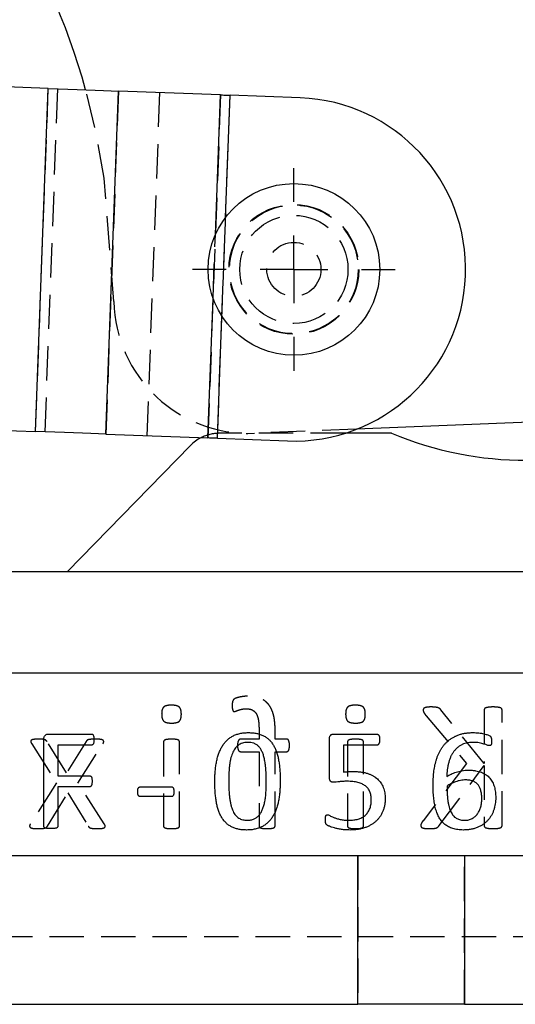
# Model space of a CAD drawing. Extents: x 79 to 812, y 8 to 551.
# Tile 24 of 31: x 369 to 406, y 396 to 469. Entities that reach past the tile are written whole.
import ezdxf

# ---------------------------------------------------------------- set-up
doc = ezdxf.new("R2010")
doc.units = 0
doc.header["$LTSCALE"] = 2
doc.linetypes.add('HIDDEN', pattern=[1.905, 1.27, -0.635])
doc.layers.get('0').update_dxf_attribs({"linetype": 'CONTINUOUS'})
doc.styles.add('SLDTEXTSTYLE0', font='TXT', dxfattribs={"width": 0.75})
doc.dimstyles.new('SLDDIMSTYLE1', dxfattribs={"dimtxt": 7, "dimasz": 6.604, "dimexe": 0, "dimexo": 0.0625, "dimgap": 1.75, "dimtad": 1, "dimdec": 0, "dimrnd": 1e-09, "dimzin": 12, "dimtxsty": 'SLDTEXTSTYLE0', "dimsah": 1, "dimcen": 0.09, "dimazin": 3, "dimtfac": 1, "dimtofl": 0, "dimtmove": 0, "dimatfit": 3, "dimtolj": 1, "dimtzin": 12})

# ---------------------------------------------------------------- blocks, each defined once
blk = doc.blocks.new('_D_1')
at = {"color": 179, "linetype": 'CONTINUOUS'}
for p, q in [((233.644, 545.596), (461.389, 545.596)), ((459.389, 396.085), (459.389, 545.596)), ((438.956, 396.085), (461.389, 396.085))]:
    blk.add_line(p, q, dxfattribs=at)
for points in [[(459.389, 545.596), (458.373, 538.992), (460.405, 538.992)], [(459.389, 396.085), (460.405, 402.689), (458.373, 402.689)]]:
    blk.add_solid(points, dxfattribs=at)
at = {"color": 179, "linetype": 'CONTINUOUS', "insert": (450.366, 466.912, 0.1), "char_height": 7, "attachment_point": 1, "rotation": 90, "style": 'SLDTEXTSTYLE0'}
blk.add_mtext('150', dxfattribs=at)
blk = doc.blocks.new('SW_CENTERMARKSYMBOL_1')
at = {"color": 0, "linetype": 'CONTINUOUS'}
for p, q in [((0, 5), (0, 7.5)), ((0, 0), (0, 2.5)), ((-5, 0), (-7.5, 0)), ((0, 0), (-2.5, 0)), ((0, 0), (0, -2.5)), ((0, 0), (2.5, 0)), ((5, 0), (7.5, 0)), ((0, -5), (0, -7.5))]:
    blk.add_line(p, q, dxfattribs=at)

msp = doc.modelspace()

# ---------------------------------------------------------------- linework, layer by layer
at = {"color": 7, "linetype": 'CONTINUOUS'}
for p, q in [((371.1675, 463.8472), (337.9558, 465.0826)), ((370.2234, 438.4648), (371.1675, 463.8472)), ((375.417, 438.2716), (376.3612, 463.654)), ((383.9103, 463.3732), (376.3612, 463.654)), ((389.8019, 463.1541), (384.6169, 463.3469)), ((337.0116, 439.7002), (370.2234, 438.4648)), ((416.5563, 439.5583), (393.9713, 438.6414)), ((375.417, 438.2716), (382.9661, 437.9908)), ((383.6727, 437.9645), (388.8577, 437.7716)), ((396.5563, 438.3346), (393.0975, 438.3346)), ((381.6734, 437.4296), (372.5563, 428.0846)), ((410.5563, 428.0846), (306.9563, 428.0846)), ((416.9563, 420.5846), (306.9563, 420.5846)), ((371.1904, 416.0846), (374.3622, 416.0846)), ((392.2962, 416.0846), (395.4616, 416.0846)), ((370.8413, 409.2567), (370.8413, 415.7082)), ((391.9649, 412.8629), (391.9649, 415.7307)), ((374.3687, 415.2611), (371.8707, 415.2611)), ((371.8707, 415.2611), (371.8707, 412.9964)), ((395.4761, 415.2611), (392.9943, 415.2611)), ((392.9943, 415.2611), (392.9943, 413.2666)), ((371.8707, 412.9964), (374.2271, 412.9964)), ((374.2271, 412.1728), (371.8707, 412.1728)), ((371.8707, 412.1728), (371.8707, 409.2583)), ((377.9774, 412.1728), (380.2646, 412.1728)), ((380.2646, 411.4522), (377.9774, 411.4522)), ((339.8568, 407.0846), (394.0559, 407.0846)), ((394.0559, 396.0846), (394.0559, 407.0846)), ((394.0559, 407.0846), (401.9589, 407.0846)), ((401.9589, 407.0846), (401.9589, 396.0846)), ((401.9589, 407.0846), (406.6824, 407.0846)), ((339.8568, 396.0846), (394.0559, 396.0846)), ((401.9589, 396.0846), (394.0559, 396.0846)), ((401.9589, 396.0846), (406.6824, 396.0846))]:
    msp.add_line(p, q, dxfattribs=at)
at = {"color": 7, "linetype": 'HIDDEN'}
for p, q in [((370.2234, 438.4648), (371.1675, 463.8472)), ((370.93, 438.4385), (371.8742, 463.8209)), ((376.3612, 463.654), (375.417, 438.2716)), ((378.4791, 438.1577), (379.4233, 463.5401)), ((383.9103, 463.3732), (382.9661, 437.9908)), ((383.6727, 437.9645), (384.6169, 463.3469)), ((376.0117, 448.0802), (375.2996, 457.2031)), ((384.0087, 446.9975), (384.2809, 454.3139)), ((383.3505, 448.325), (383.5259, 453.039)), ((393.9713, 438.6414), (386.4143, 438.3346)), ((393.0975, 438.3346), (383.8207, 438.3346)), ((403.4017, 413.901), (400.2046, 417.8633)), ((403.4017, 417.8633), (403.4017, 413.901)), ((404.7253, 409.3059), (404.7253, 417.8633)), ((399.1085, 417.4373), (402.103, 413.901)), ((386.7517, 416.4095), (386.7517, 415.7022)), ((387.9429, 415.7022), (387.9429, 416.3599)), ((369.9425, 415.3589), (371.7789, 412.4823)), ((372.5255, 413.2186), (371.0737, 415.5244)), ((373.9565, 415.5244), (372.5255, 413.2186)), ((373.3568, 412.4493), (375.2056, 415.3589)), ((379.6841, 415.4892), (379.6841, 409.2976)), ((380.8753, 409.2976), (380.8753, 415.4892)), ((386.7517, 415.7022), (385.3869, 415.7022)), ((388.7887, 415.7022), (387.9429, 415.7022)), ((393.29, 415.4892), (393.29, 409.2976)), ((394.4812, 409.2976), (394.4812, 415.4892)), ((385.3869, 414.7758), (386.7517, 414.7758)), ((386.7517, 414.7758), (386.7517, 409.2997)), ((387.9429, 414.7758), (388.7887, 414.7758)), ((387.9429, 409.2997), (387.9429, 414.7758)), ((402.103, 413.901), (398.879, 409.6698)), ((400.0784, 409.3059), (403.4017, 413.7645)), ((403.4017, 413.7645), (403.4017, 409.3059)), ((371.7789, 412.4823), (369.8391, 409.4279)), ((375.3111, 409.4279), (373.3568, 412.4493)), ((371.1089, 409.2769), (372.6165, 411.7337)), ((372.6165, 411.7337), (374.1178, 409.2769)), ((394.0559, 407.0846), (394.0559, 396.0846)), ((401.9589, 396.0846), (401.9589, 407.0846)), ((419.5232, 401.0846), (299.8256, 401.0846))]:
    msp.add_line(p, q, dxfattribs=at)
at = {"color": 8, "linetype": 'CONTINUOUS'}
for p, q in [((383.5259, 453.039), (383.9103, 463.3732)), ((384.2809, 454.3139), (384.6169, 463.3469)), ((382.9661, 437.9908), (383.3505, 448.325)), ((383.6727, 437.9645), (384.0087, 446.9975))]:
    msp.add_line(p, q, dxfattribs=at)
at = {"color": 7, "linetype": 'CONTINUOUS', "flags": 128}
for points in [[(371.1675, 463.8472), (371.8875, 463.8205), (372.6005, 463.7939), (373.2997, 463.7679), (373.9783, 463.7427), (374.6299, 463.7184), (375.2482, 463.6954), (375.8271, 463.6739), (376.3612, 463.654)], [(383.9103, 463.3732), (383.983, 463.3705), (384.0617, 463.3676), (384.1458, 463.3645), (384.2345, 463.3612), (384.3268, 463.3577), (384.422, 463.3542), (384.519, 463.3506), (384.6169, 463.3469)], [(375.417, 438.2716), (374.8829, 438.2915), (374.304, 438.313), (373.6857, 438.336), (373.0341, 438.3602), (372.3555, 438.3855), (371.6563, 438.4115), (370.9433, 438.438), (370.2234, 438.4648)], [(383.6727, 437.9645), (383.5748, 437.9681), (383.4778, 437.9717), (383.3827, 437.9753), (383.2903, 437.9787), (383.2017, 437.982), (383.1176, 437.9851), (383.0388, 437.9881), (382.9661, 437.9908)]]:
    msp.add_lwpolyline(points, dxfattribs=at)
at = {"color": 7, "linetype": 'HIDDEN', "flags": 128}
msp.add_lwpolyline([(375.2996, 457.2031), (374.637, 460.8758), (373.9284, 463.7445)], dxfattribs=at)
at = {"color": 7, "linetype": 'CONTINUOUS'}
msp.add_circle((389.3298, 450.4628), 6.35, dxfattribs=at)
at = {"color": 7, "linetype": 'HIDDEN'}
for radius in [4.8, 4.7625, 4, 2]:
    msp.add_circle((389.3298, 450.4628), radius, dxfattribs=at)
at = {"color": 7, "linetype": 'CONTINUOUS'}
for centre, radius, start, end in [((323.311, 449.7199), 52.5244, 15.486523, 81.484034), ((389.3298, 450.4628), 12.7, 267.869678, 87.869678), ((383.8207, 435.3346), 3, 116.920061, 135.707319), ((406.5563, 462.3346), 26, 247.380135, 292.619865)]:
    msp.add_arc(centre, radius, start, end, dxfattribs=at)
at = {"color": 7, "linetype": 'HIDDEN'}
for centre, radius, start, end in [((386.0087, 448.3264), 10, 181.410361, 272.324806), ((383.8207, 435.3346), 3, 90, 116.920061)]:
    msp.add_arc(centre, radius, start, end, dxfattribs=at)
for points, knots in [([(380.2735, 418.2169), (380.2092, 418.2159), (380.0918, 418.2141), (379.9316, 418.1873), (379.803, 418.146), (379.7014, 418.0845), (379.6313, 417.9927), (379.5814, 417.876), (379.5579, 417.7277), (379.5539, 417.62), (379.5517, 417.5614)], [0, 0, 0, 0, 0.1674764, 0.3061983, 0.4222684, 0.5185864, 0.6107483, 0.7187127, 0.8468072, 1, 1, 1, 1]), ([(381.0076, 417.549), (381.0058, 417.6084), (381.0025, 417.7177), (380.9747, 417.8678), (380.927, 417.9888), (380.8536, 418.0822), (380.7508, 418.1464), (380.6194, 418.1871), (380.4572, 418.2142), (380.3384, 418.216), (380.2735, 418.2169)], [0, 0, 0, 0, 0.1523232, 0.2802837, 0.3896417, 0.4827042, 0.5798111, 0.6955582, 0.8336375, 1, 1, 1, 1]), ([(385.8956, 418.8787), (385.8141, 418.8773), (385.653, 418.8745), (385.4243, 418.8361), (385.2245, 418.7955), (385.0694, 418.7452), (384.961, 418.6996), (384.8901, 418.6531), (384.8463, 418.6009), (384.8131, 418.5422), (384.7878, 418.4703), (384.7754, 418.3841), (384.7667, 418.2826), (384.7665, 418.2094), (384.7665, 418.1694)], [0, 0, 0, 0, 0.1572104, 0.3106333, 0.4469262, 0.5504783, 0.6249484, 0.6736927, 0.7123862, 0.7553128, 0.8033062, 0.8586708, 0.9227849, 1, 1, 1, 1]), ([(387.9429, 416.3599), (387.9413, 416.4668), (387.9382, 416.6732), (387.9151, 416.9715), (387.8794, 417.2467), (387.8259, 417.4986), (387.7558, 417.728), (387.669, 417.935), (387.5679, 418.1224), (387.4467, 418.2858), (387.3116, 418.4315), (387.1573, 418.5533), (386.9876, 418.6558), (386.8021, 418.7386), (386.5995, 418.803), (386.3797, 418.8475), (386.1431, 418.8748), (385.9798, 418.8774), (385.8956, 418.8787)], [0, 0, 0, 0, 0.0857008, 0.165525, 0.2397075, 0.3081136, 0.3717514, 0.4317009, 0.4878562, 0.542026, 0.5944212, 0.6467318, 0.699057, 0.7529895, 0.8092751, 0.8691125, 0.9325314, 1, 1, 1, 1]), ([(393.8794, 418.2169), (393.8151, 418.2159), (393.6977, 418.2141), (393.5375, 418.1873), (393.4089, 418.146), (393.3073, 418.0845), (393.2372, 417.9927), (393.1873, 417.876), (393.1637, 417.7277), (393.1598, 417.62), (393.1576, 417.5614)], [0, 0, 0, 0, 0.1674764, 0.3061983, 0.4222684, 0.5185864, 0.6107483, 0.7187127, 0.8468072, 1, 1, 1, 1]), ([(394.6135, 417.549), (394.6117, 417.6084), (394.6084, 417.7177), (394.5806, 417.8678), (394.5329, 417.9888), (394.4595, 418.0822), (394.3566, 418.1464), (394.2252, 418.1871), (394.0631, 418.2142), (393.9443, 418.216), (393.8794, 418.2169)], [0, 0, 0, 0, 0.1523232, 0.2802837, 0.3896417, 0.4827042, 0.5798111, 0.6955582, 0.8336375, 1, 1, 1, 1]), ([(379.5517, 417.5614), (379.5536, 417.502), (379.5569, 417.3926), (379.5847, 417.2426), (379.6324, 417.1216), (379.7057, 417.0281), (379.8086, 416.9639), (379.94, 416.9233), (380.1021, 416.8962), (380.221, 416.8944), (380.2859, 416.8934)], [0, 0, 0, 0, 0.1523232, 0.2802837, 0.3896417, 0.4827042, 0.5798111, 0.6955582, 0.8336375, 1, 1, 1, 1]), ([(380.2859, 416.8934), (380.3502, 416.8943), (380.4676, 416.896), (380.6273, 416.9238), (380.7567, 416.9619), (380.8586, 417.024), (380.9279, 417.117), (380.9748, 417.235), (381.0025, 417.3823), (381.0058, 417.4903), (381.0076, 417.549)], [0, 0, 0, 0, 0.1673973, 0.3060538, 0.4214962, 0.5177687, 0.6112981, 0.718505, 0.8468795, 1, 1, 1, 1]), ([(384.7665, 418.1694), (384.7672, 418.1308), (384.7687, 418.0609), (384.7783, 417.9675), (384.794, 417.8938), (384.809, 417.8373), (384.8273, 417.7933), (384.8547, 417.7646), (384.8902, 417.7514), (384.9146, 417.7502), (384.9278, 417.7496)], [0, 0, 0, 0, 0.233662, 0.4224612, 0.5672106, 0.6886393, 0.7763059, 0.8529682, 0.9203346, 1, 1, 1, 1]), ([(384.9278, 417.7496), (384.9458, 417.7517), (384.9878, 417.7567), (385.0549, 417.7819), (385.135, 417.8168), (385.2328, 417.8507), (385.3468, 417.8898), (385.4815, 417.9219), (385.6375, 417.9489), (385.7493, 417.9511), (385.8087, 417.9522)], [0, 0, 0, 0, 0.0597748, 0.1388168, 0.2346044, 0.3481738, 0.4796729, 0.6317812, 0.8043711, 1, 1, 1, 1]), ([(385.8087, 417.9522), (385.8892, 417.9493), (386.0403, 417.9437), (386.2496, 417.8762), (386.4212, 417.7593), (386.531, 417.6237), (386.5976, 417.4936), (386.6408, 417.3804), (386.6779, 417.2546), (386.7067, 417.1149), (386.7268, 416.9607), (386.7402, 416.7909), (386.7519, 416.6054), (386.7518, 416.4764), (386.7517, 416.4095)], [0, 0, 0, 0, 0.1162007, 0.2181414, 0.313645, 0.4129376, 0.4669511, 0.5247765, 0.5882514, 0.6565636, 0.731089, 0.813225, 0.9031861, 1, 1, 1, 1]), ([(393.1576, 417.5614), (393.1594, 417.502), (393.1628, 417.3926), (393.1906, 417.2426), (393.2383, 417.1216), (393.3116, 417.0281), (393.4145, 416.9639), (393.5459, 416.9233), (393.708, 416.8962), (393.8268, 416.8944), (393.8918, 416.8934)], [0, 0, 0, 0, 0.1523232, 0.2802837, 0.3896417, 0.4827042, 0.5798111, 0.6955582, 0.8336375, 1, 1, 1, 1]), ([(393.8918, 416.8934), (393.956, 416.8943), (394.0735, 416.896), (394.2332, 416.9238), (394.3626, 416.9619), (394.4645, 417.024), (394.5338, 417.117), (394.5807, 417.235), (394.6084, 417.3823), (394.6117, 417.4903), (394.6135, 417.549)], [0, 0, 0, 0, 0.1673973, 0.3060538, 0.4214962, 0.5177687, 0.6112981, 0.718505, 0.8468795, 1, 1, 1, 1]), ([(399.4787, 418.0846), (399.4235, 418.0845), (399.3252, 418.0842), (399.1936, 418.0679), (399.0905, 418.0513), (399.0119, 418.0264), (398.9528, 417.9974), (398.9165, 417.9564), (398.897, 417.9112), (398.8947, 417.8793), (398.8935, 417.8633)], [0, 0, 0, 0, 0.2409317, 0.4287813, 0.5787737, 0.695882, 0.7888733, 0.8613807, 0.9301672, 1, 1, 1, 1]), ([(398.8935, 417.8633), (398.8953, 417.8333), (398.8992, 417.7707), (398.9405, 417.6741), (399.011, 417.5622), (399.0724, 417.4835), (399.1085, 417.4373)], [0, 0, 0, 0, 0.1841002, 0.3847019, 0.6385165, 1, 1, 1, 1]), ([(400.2046, 417.8633), (400.1902, 417.8833), (400.1623, 417.9219), (400.1076, 417.9691), (400.0441, 418.0072), (399.9675, 418.0355), (399.8776, 418.0588), (399.7678, 418.0717), (399.6334, 418.0827), (399.5339, 418.0839), (399.4787, 418.0846)], [0, 0, 0, 0, 0.0930697, 0.1801088, 0.2715495, 0.3725057, 0.488512, 0.6230583, 0.7908421, 1, 1, 1, 1]), ([(404.0635, 418.0846), (404.0048, 418.0844), (403.8983, 418.084), (403.7536, 418.0678), (403.6371, 418.0509), (403.5468, 418.0275), (403.4766, 418.0043), (403.431, 417.9639), (403.4068, 417.9152), (403.4034, 417.8808), (403.4017, 417.8633)], [0, 0, 0, 0, 0.231771, 0.4208279, 0.5754408, 0.6964318, 0.7905861, 0.8639343, 0.9309841, 1, 1, 1, 1]), ([(404.7253, 417.8633), (404.7236, 417.8808), (404.7202, 417.9152), (404.6961, 417.9647), (404.6488, 418.0029), (404.5793, 418.0286), (404.4883, 418.0503), (404.3707, 418.0681), (404.2266, 418.0836), (404.1208, 418.0843), (404.0635, 418.0846)], [0, 0, 0, 0, 0.06905503, 0.13614289, 0.21158208, 0.30326861, 0.42697252, 0.58167306, 0.77355099, 1, 1, 1, 1]), ([(370.4533, 415.7022), (370.3919, 415.7015), (370.2814, 415.7001), (370.1331, 415.6901), (370.0173, 415.6755), (369.9345, 415.644), (369.878, 415.5954), (369.8695, 415.5232), (369.8961, 415.4446), (369.9256, 415.3901), (369.9425, 415.3589)], [0, 0, 0, 0, 0.2184823, 0.3931647, 0.529943, 0.6311338, 0.7074918, 0.7797148, 0.8737796, 1, 1, 1, 1]), ([(371.0737, 415.5244), (371.0644, 415.5378), (371.0458, 415.5643), (371.0112, 415.6005), (370.9705, 415.6349), (370.9135, 415.6604), (370.8398, 415.6807), (370.7398, 415.6946), (370.6085, 415.7019), (370.5092, 415.7021), (370.4533, 415.7022)], [0, 0, 0, 0, 0.0720961, 0.1434114, 0.2216527, 0.3063652, 0.417562, 0.5597009, 0.7525415, 1, 1, 1, 1]), ([(374.641, 415.7022), (374.5804, 415.7022), (374.472, 415.7022), (374.3272, 415.6935), (374.2148, 415.6828), (374.1295, 415.6641), (374.0649, 415.6413), (374.0198, 415.6067), (373.9861, 415.5674), (373.9666, 415.5391), (373.9565, 415.5244)], [0, 0, 0, 0, 0.2453727, 0.4380778, 0.5867935, 0.7011075, 0.7911953, 0.8608989, 0.9280464, 1, 1, 1, 1]), ([(375.2056, 415.3589), (375.2213, 415.3872), (375.249, 415.4372), (375.2713, 415.5141), (375.2563, 415.5852), (375.1993, 415.639), (375.1109, 415.6734), (374.9877, 415.6912), (374.828, 415.6998), (374.7079, 415.7014), (374.641, 415.7022)], [0, 0, 0, 0, 0.1108171, 0.1955455, 0.2682457, 0.3466941, 0.452366, 0.5889376, 0.7710363, 1, 1, 1, 1]), ([(380.2838, 415.7022), (380.2286, 415.7015), (380.1299, 415.7003), (379.9967, 415.6897), (379.8919, 415.6758), (379.8123, 415.6498), (379.7518, 415.6207), (379.712, 415.5806), (379.6871, 415.5366), (379.6851, 415.5047), (379.6841, 415.4892)], [0, 0, 0, 0, 0.2382497, 0.4264025, 0.5771554, 0.6929601, 0.7875298, 0.8633167, 0.9338956, 1, 1, 1, 1]), ([(380.8753, 415.4892), (380.874, 415.5045), (380.8714, 415.5356), (380.8523, 415.581), (380.8134, 415.6211), (380.7522, 415.6506), (380.6707, 415.675), (380.5648, 415.69), (380.4336, 415.7001), (380.3369, 415.7015), (380.2838, 415.7022)], [0, 0, 0, 0, 0.0666297, 0.135191, 0.2094886, 0.3048099, 0.4272578, 0.5792087, 0.7688566, 1, 1, 1, 1]), ([(385.3869, 415.7022), (385.3701, 415.7012), (385.3381, 415.6993), (385.2941, 415.6791), (385.2561, 415.6447), (385.2243, 415.5947), (385.1976, 415.5289), (385.1771, 415.4468), (385.1654, 415.3469), (385.1642, 415.2742), (385.1635, 415.2349)], [0, 0, 0, 0, 0.087342, 0.1665407, 0.2484111, 0.3525726, 0.473963, 0.6193538, 0.7940379, 1, 1, 1, 1]), ([(389.0017, 415.2349), (389.0005, 415.2741), (388.9982, 415.3466), (388.9931, 415.4469), (388.9729, 415.5282), (388.9516, 415.5948), (388.9215, 415.6451), (388.8832, 415.6797), (388.838, 415.699), (388.8055, 415.7011), (388.7887, 415.7022)], [0, 0, 0, 0, 0.2065532, 0.3809883, 0.5259392, 0.6450644, 0.7475602, 0.8296655, 0.9124073, 1, 1, 1, 1]), ([(393.8897, 415.7022), (393.8345, 415.7015), (393.7357, 415.7003), (393.6026, 415.6897), (393.4978, 415.6758), (393.4182, 415.6498), (393.3577, 415.6207), (393.3179, 415.5806), (393.293, 415.5366), (393.291, 415.5047), (393.29, 415.4892)], [0, 0, 0, 0, 0.2382497, 0.4264025, 0.5771554, 0.6929601, 0.7875298, 0.8633167, 0.9338956, 1, 1, 1, 1]), ([(394.4812, 415.4892), (394.4799, 415.5045), (394.4773, 415.5356), (394.4582, 415.581), (394.4192, 415.6211), (394.3581, 415.6506), (394.2765, 415.675), (394.1707, 415.69), (394.0395, 415.7001), (393.9428, 415.7015), (393.8897, 415.7022)], [0, 0, 0, 0, 0.0666297, 0.135191, 0.2094886, 0.3048099, 0.4272578, 0.5792087, 0.7688566, 1, 1, 1, 1]), ([(385.1635, 415.2349), (385.1645, 415.1976), (385.1665, 415.1279), (385.1743, 415.031), (385.1962, 414.9505), (385.2275, 414.8712), (385.2863, 414.7931), (385.3547, 414.7813), (385.3869, 414.7758)], [0, 0, 0, 0, 0.19878869, 0.37266557, 0.51721749, 0.64088041, 0.83121794, 1, 1, 1, 1]), ([(388.7887, 414.7758), (388.8055, 414.7767), (388.8384, 414.7786), (388.8835, 414.8006), (388.9202, 414.8367), (388.9522, 414.8855), (388.973, 414.9512), (388.9897, 415.0315), (388.9992, 415.1278), (389.0009, 415.1976), (389.0017, 415.2349)], [0, 0, 0, 0, 0.0891581, 0.1748978, 0.2609538, 0.3621744, 0.4834286, 0.6265761, 0.8008068, 1, 1, 1, 1]), ([(398.879, 409.6698), (398.8611, 409.6423), (398.8291, 409.5928), (398.7851, 409.526), (398.7578, 409.4709), (398.7326, 409.4205), (398.7167, 409.371), (398.7131, 409.3342), (398.7115, 409.3183)], [0, 0, 0, 0, 0.2505113, 0.4486623, 0.608365, 0.7187607, 0.8782042, 1, 1, 1, 1]), ([(369.8391, 409.4279), (369.8241, 409.3996), (369.7972, 409.349), (369.7771, 409.2721), (369.7957, 409.2026), (369.8536, 409.1531), (369.9419, 409.1201), (370.0627, 409.0968), (370.2208, 409.0866), (370.3382, 409.0853), (370.4037, 409.0846)], [0, 0, 0, 0, 0.1111543, 0.1987855, 0.2683673, 0.3477962, 0.4516479, 0.593171, 0.7729521, 1, 1, 1, 1]), ([(369.8391, 409.4279), (369.8241, 409.3996), (369.7972, 409.349), (369.7771, 409.2721), (369.7957, 409.2026), (369.8536, 409.1531), (369.9419, 409.1201), (370.0627, 409.0968), (370.2208, 409.0866), (370.3382, 409.0853), (370.4037, 409.0846)], [0, 0, 0, 0, 0.1111543, 0.1987855, 0.2683673, 0.3477962, 0.4516479, 0.593171, 0.7729521, 1, 1, 1, 1]), ([(370.4037, 409.0846), (370.4664, 409.0848), (370.5774, 409.0851), (370.7255, 409.0919), (370.8383, 409.1076), (370.9269, 409.123), (370.9921, 409.1537), (371.0439, 409.1869), (371.0786, 409.2313), (371.0987, 409.2616), (371.1089, 409.2769)], [0, 0, 0, 0, 0.2449911, 0.4337418, 0.5776593, 0.6906612, 0.7822303, 0.8576557, 0.9283187, 1, 1, 1, 1]), ([(374.1178, 409.2769), (374.127, 409.2614), (374.1456, 409.23), (374.1828, 409.1884), (374.2329, 409.1523), (374.2995, 409.1237), (374.3876, 409.1075), (374.4972, 409.0922), (374.6375, 409.085), (374.7417, 409.0847), (374.8003, 409.0846)], [0, 0, 0, 0, 0.0722975, 0.1468973, 0.222317, 0.3191556, 0.4355338, 0.5810032, 0.7643228, 1, 1, 1, 1]), ([(374.1178, 409.2769), (374.127, 409.2614), (374.1456, 409.23), (374.1828, 409.1884), (374.2329, 409.1523), (374.2995, 409.1237), (374.3876, 409.1075), (374.4972, 409.0922), (374.6375, 409.085), (374.7417, 409.0847), (374.8003, 409.0846)], [0, 0, 0, 0, 0.0722975, 0.1468973, 0.222317, 0.3191556, 0.4355338, 0.5810032, 0.7643228, 1, 1, 1, 1]), ([(374.8003, 409.0846), (374.8616, 409.0854), (374.9727, 409.0869), (375.1221, 409.0964), (375.2359, 409.1203), (375.3184, 409.1528), (375.3697, 409.2041), (375.3827, 409.2731), (375.3588, 409.3497), (375.3283, 409.3997), (375.3111, 409.4279)], [0, 0, 0, 0, 0.221404, 0.4010929, 0.5386701, 0.6399395, 0.7173984, 0.7886169, 0.8809065, 1, 1, 1, 1]), ([(374.8003, 409.0846), (374.8616, 409.0854), (374.9727, 409.0869), (375.1221, 409.0964), (375.2359, 409.1203), (375.3184, 409.1528), (375.3697, 409.2041), (375.3827, 409.2731), (375.3588, 409.3497), (375.3283, 409.3997), (375.3111, 409.4279)], [0, 0, 0, 0, 0.221404, 0.4010929, 0.5386701, 0.6399395, 0.7173984, 0.7886169, 0.8809065, 1, 1, 1, 1]), ([(379.6841, 409.2976), (379.6849, 409.2808), (379.6865, 409.2474), (379.7114, 409.2021), (379.7527, 409.1645), (379.8117, 409.1342), (379.8927, 409.1126), (379.9962, 409.0931), (380.1301, 409.0879), (380.2287, 409.0858), (380.2838, 409.0846)], [0, 0, 0, 0, 0.07177663, 0.14212812, 0.2156024, 0.30986745, 0.42441828, 0.5751828, 0.76251795, 1, 1, 1, 1]), ([(379.6841, 409.2976), (379.6849, 409.2808), (379.6865, 409.2474), (379.7114, 409.2021), (379.7527, 409.1645), (379.8117, 409.1342), (379.8927, 409.1126), (379.9962, 409.0931), (380.1301, 409.0879), (380.2287, 409.0858), (380.2838, 409.0846)], [0, 0, 0, 0, 0.07177663, 0.14212812, 0.2156024, 0.30986745, 0.42441828, 0.5751828, 0.76251795, 1, 1, 1, 1]), ([(380.2838, 409.0846), (380.3369, 409.0858), (380.4334, 409.0881), (380.5653, 409.0929), (380.6699, 409.1134), (380.7527, 409.1334), (380.8124, 409.164), (380.8529, 409.2018), (380.8719, 409.2485), (380.8741, 409.2809), (380.8753, 409.2976)], [0, 0, 0, 0, 0.230397, 0.4192195, 0.5711811, 0.6923877, 0.7874011, 0.8593135, 0.9276535, 1, 1, 1, 1]), ([(380.2838, 409.0846), (380.3369, 409.0858), (380.4334, 409.0881), (380.5653, 409.0929), (380.6699, 409.1134), (380.7527, 409.1334), (380.8124, 409.164), (380.8529, 409.2018), (380.8719, 409.2485), (380.8741, 409.2809), (380.8753, 409.2976)], [0, 0, 0, 0, 0.230397, 0.4192195, 0.5711811, 0.6923877, 0.7874011, 0.8593135, 0.9276535, 1, 1, 1, 1]), ([(386.7517, 409.2997), (386.7525, 409.2821), (386.7539, 409.2481), (386.779, 409.2013), (386.8225, 409.1653), (386.8824, 409.1331), (386.9655, 409.1135), (387.0693, 409.093), (387.1998, 409.0881), (387.295, 409.0858), (387.3473, 409.0846)], [0, 0, 0, 0, 0.075022, 0.1456558, 0.2216186, 0.3162619, 0.4369963, 0.5883657, 0.7734791, 1, 1, 1, 1]), ([(387.3473, 409.0846), (387.3997, 409.0859), (387.4955, 409.0882), (387.6261, 409.0927), (387.7298, 409.1138), (387.8124, 409.133), (387.8719, 409.1654), (387.9162, 409.2007), (387.9377, 409.2489), (387.9411, 409.2823), (387.9429, 409.2997)], [0, 0, 0, 0, 0.22671974, 0.41497173, 0.56354008, 0.68438043, 0.77910682, 0.85513631, 0.9244987, 1, 1, 1, 1]), ([(393.29, 409.2976), (393.2908, 409.2808), (393.2924, 409.2474), (393.3173, 409.2021), (393.3586, 409.1645), (393.4176, 409.1342), (393.4985, 409.1126), (393.6021, 409.0931), (393.736, 409.0879), (393.8346, 409.0858), (393.8897, 409.0846)], [0, 0, 0, 0, 0.0717766, 0.1421281, 0.2156024, 0.3098675, 0.4244183, 0.5751828, 0.762518, 1, 1, 1, 1]), ([(393.8897, 409.0846), (393.9428, 409.0858), (394.0393, 409.0881), (394.1712, 409.0929), (394.2758, 409.1134), (394.3586, 409.1334), (394.4183, 409.164), (394.4588, 409.2018), (394.4777, 409.2485), (394.48, 409.2809), (394.4812, 409.2976)], [0, 0, 0, 0, 0.230397, 0.4192195, 0.5711811, 0.6923877, 0.7874011, 0.8593135, 0.9276535, 1, 1, 1, 1]), ([(398.7115, 409.3183), (398.7127, 409.3009), (398.7151, 409.2664), (398.7343, 409.2167), (398.7721, 409.171), (398.8365, 409.1432), (398.9197, 409.1182), (399.0278, 409.0979), (399.1662, 409.0862), (399.2684, 409.0852), (399.3257, 409.0846)], [0, 0, 0, 0, 0.0717701, 0.1421686, 0.216987, 0.3100501, 0.4263571, 0.5772913, 0.763352, 1, 1, 1, 1]), ([(399.3257, 409.0846), (399.3995, 409.086), (399.5327, 409.0886), (399.7116, 409.1004), (399.8503, 409.1262), (399.9533, 409.1726), (400.0234, 409.2373), (400.0604, 409.2834), (400.0784, 409.3059)], [0, 0, 0, 0, 0.2698939, 0.4874499, 0.6550981, 0.7836639, 0.8944326, 1, 1, 1, 1]), ([(403.4017, 409.3059), (403.4037, 409.2898), (403.4078, 409.2563), (403.4307, 409.2075), (403.4763, 409.1651), (403.546, 409.1384), (403.6378, 409.1201), (403.7531, 409.0974), (403.8986, 409.0866), (404.0049, 409.0853), (404.0635, 409.0846)], [0, 0, 0, 0, 0.06366785, 0.13319886, 0.20843288, 0.30369096, 0.42409133, 0.57923217, 0.76812122, 1, 1, 1, 1]), ([(404.0635, 409.0846), (404.1207, 409.0854), (404.2263, 409.0869), (404.3712, 409.097), (404.4876, 409.1207), (404.5802, 409.1373), (404.6491, 409.1664), (404.6963, 409.2067), (404.7192, 409.2564), (404.7233, 409.2899), (404.7253, 409.3059)], [0, 0, 0, 0, 0.226555, 0.4182704, 0.5734997, 0.6966282, 0.789447, 0.8667252, 0.9362958, 1, 1, 1, 1])]:
    msp.add_open_spline(points, degree=3, knots=knots, dxfattribs=at)
at = {"color": 7, "linetype": 'CONTINUOUS'}
for points, knots in [([(370.8413, 415.7082), (370.8423, 415.7405), (370.8441, 415.801), (370.8641, 415.8844), (370.9005, 415.9521), (370.9655, 416.0176), (371.0636, 416.0712), (371.149, 416.0802), (371.1904, 416.0846)], [0, 0, 0, 0, 0.1667855, 0.3127624, 0.4393796, 0.5590309, 0.7861447, 1, 1, 1, 1]), ([(374.3622, 416.0846), (374.3754, 416.084), (374.4019, 416.0827), (374.4383, 416.062), (374.4744, 416.0332), (374.4994, 415.9851), (374.5257, 415.9271), (374.5374, 415.8517), (374.5453, 415.7637), (374.5466, 415.7002), (374.5472, 415.6664)], [0, 0, 0, 0, 0.0771928, 0.155694, 0.2439673, 0.3485111, 0.4729807, 0.6225746, 0.7988324, 1, 1, 1, 1]), ([(383.4825, 412.5685), (383.484, 412.6994), (383.4869, 412.9554), (383.5114, 413.3312), (383.5515, 413.6902), (383.6061, 414.0323), (383.6816, 414.3544), (383.7753, 414.6547), (383.8915, 414.9308), (384.0266, 415.184), (384.1834, 415.4129), (384.3678, 415.6115), (384.5717, 415.7863), (384.8003, 415.932), (385.0549, 416.0481), (385.3363, 416.1282), (385.644, 416.1799), (385.858, 416.1849), (385.9692, 416.1875)], [0, 0, 0, 0, 0.0786276, 0.1538502, 0.2261456, 0.2956895, 0.3618802, 0.4247476, 0.4845241, 0.5416067, 0.5969283, 0.6507405, 0.7039972, 0.7578893, 0.8131095, 0.8715266, 0.9332317, 1, 1, 1, 1]), ([(385.9692, 416.1875), (386.0755, 416.1851), (386.2806, 416.1805), (386.5748, 416.1347), (386.8431, 416.0614), (387.086, 415.9581), (387.3031, 415.8242), (387.4998, 415.6654), (387.67, 415.475), (387.8194, 415.2587), (387.9462, 415.0151), (388.0533, 414.7453), (388.1423, 414.4495), (388.2075, 414.1271), (388.2586, 413.7802), (388.2954, 413.4088), (388.3155, 413.0127), (388.319, 412.7406), (388.3207, 412.6007)], [0, 0, 0, 0, 0.0650011, 0.1253901, 0.1815653, 0.2347468, 0.2862672, 0.3370772, 0.3888528, 0.4418884, 0.4974863, 0.5564972, 0.6191639, 0.6861844, 0.7574703, 0.8336013, 0.9143894, 1, 1, 1, 1]), ([(391.9649, 415.7307), (391.9656, 415.7587), (391.9671, 415.8119), (391.9821, 415.886), (392.0107, 415.9479), (392.0478, 415.9991), (392.0963, 416.0394), (392.1552, 416.066), (392.2229, 416.0827), (392.2709, 416.0839), (392.2962, 416.0846)], [0, 0, 0, 0, 0.1508735, 0.2872292, 0.4051744, 0.5169846, 0.6260214, 0.7413409, 0.8635829, 1, 1, 1, 1]), ([(395.4616, 416.0846), (395.4764, 416.0834), (395.5061, 416.081), (395.5473, 416.059), (395.5871, 416.0295), (395.6165, 415.9831), (395.6445, 415.9274), (395.6572, 415.8554), (395.6701, 415.7714), (395.6705, 415.7104), (395.6707, 415.6777)], [0, 0, 0, 0, 0.0866906, 0.1747666, 0.2719884, 0.3768478, 0.4961948, 0.6395069, 0.8061538, 1, 1, 1, 1]), ([(399.6237, 412.3272), (399.6264, 412.478), (399.632, 412.7814), (399.6684, 413.2368), (399.7356, 413.6874), (399.8234, 414.0542), (399.9158, 414.3362), (399.9958, 414.5405), (400.0887, 414.7377), (400.1903, 414.929), (400.3063, 415.1109), (400.4347, 415.2824), (400.5787, 415.4399), (400.7354, 415.5864), (400.9087, 415.7183), (401.0968, 415.8381), (401.3027, 415.9405), (401.5238, 416.03), (401.7629, 416.1006), (402.0201, 416.1519), (402.2957, 416.1827), (402.4856, 416.1859), (402.5832, 416.1875)], [0, 0, 0, 0, 0.0817265, 0.1645625, 0.2474943, 0.3285833, 0.3686674, 0.4083478, 0.4474963, 0.4867785, 0.5257323, 0.5643406, 0.6028272, 0.6412963, 0.680488, 0.7207352, 0.7620804, 0.8049994, 0.8498878, 0.8970397, 0.9470595, 1, 1, 1, 1]), ([(402.5832, 416.1875), (402.6514, 416.1862), (402.7889, 416.1834), (402.9934, 416.165), (403.1911, 416.139), (403.3732, 416.1029), (403.535, 416.0658), (403.6668, 416.0182), (403.7665, 415.9793), (403.8327, 415.9445), (403.8723, 415.9103), (403.8944, 415.8744), (403.9131, 415.8386), (403.9254, 415.7993), (403.9354, 415.7569), (403.9414, 415.7083), (403.9467, 415.6515), (403.947, 415.6101), (403.9472, 415.5876)], [0, 0, 0, 0, 0.12229962, 0.24691424, 0.36833579, 0.48008669, 0.58023418, 0.66576786, 0.73136712, 0.77231632, 0.79957427, 0.82386697, 0.84754164, 0.87189147, 0.89757449, 0.92575161, 0.95956305, 1, 1, 1, 1]), ([(374.5472, 415.6664), (374.5465, 415.6331), (374.5453, 415.5713), (374.5378, 415.4857), (374.5247, 415.4138), (374.5021, 415.3568), (374.4747, 415.3129), (374.4422, 415.2831), (374.4062, 415.2654), (374.3812, 415.2625), (374.3687, 415.2611)], [0, 0, 0, 0, 0.2050984, 0.3811115, 0.5296017, 0.6542372, 0.7569462, 0.8459102, 0.9228132, 1, 1, 1, 1]), ([(385.9145, 415.4669), (385.8451, 415.4641), (385.7121, 415.4588), (385.522, 415.4185), (385.3519, 415.3494), (385.2039, 415.2501), (385.0732, 415.1295), (384.9613, 414.9855), (384.8603, 414.8238), (384.7762, 414.6405), (384.704, 414.4403), (384.6472, 414.2219), (384.5981, 413.9887), (384.5662, 413.7389), (384.5427, 413.477), (384.5253, 413.2046), (384.5132, 412.9225), (384.5124, 412.7315), (384.5119, 412.6345)], [0, 0, 0, 0, 0.0587608, 0.11268211, 0.1638204, 0.2133506, 0.26287038, 0.31396626, 0.36743186, 0.42414706, 0.48451633, 0.54756582, 0.61529511, 0.68637146, 0.76075253, 0.83816301, 0.91774758, 1, 1, 1, 1]), ([(387.2913, 412.5347), (387.2914, 412.6211), (387.2914, 412.7895), (387.2821, 413.035), (387.2719, 413.2673), (387.2552, 413.486), (387.2366, 413.6921), (387.2127, 413.8852), (387.1834, 414.0653), (387.1518, 414.2335), (387.1145, 414.3902), (387.0734, 414.5358), (387.027, 414.6705), (386.9738, 414.7928), (386.9156, 414.9045), (386.853, 415.0068), (386.7841, 415.0984), (386.7093, 415.1793), (386.6307, 415.2513), (386.5445, 415.3104), (386.4541, 415.3616), (386.3226, 415.4125), (386.1425, 415.4579), (385.9926, 415.4638), (385.9145, 415.4669)], [0, 0, 0, 0, 0.0712955, 0.1390833, 0.2029248, 0.263311, 0.3202406, 0.3737926, 0.424025, 0.4709222, 0.5150668, 0.556976, 0.595909, 0.6325991, 0.6670624, 0.699873, 0.7314905, 0.7615763, 0.7907386, 0.8193614, 0.8477054, 0.8763214, 0.9356065, 1, 1, 1, 1]), ([(395.6707, 415.6777), (395.6702, 415.6465), (395.6692, 415.5879), (395.6598, 415.5054), (395.6438, 415.4336), (395.6224, 415.3723), (395.5936, 415.3237), (395.5605, 415.2872), (395.5204, 415.2643), (395.4909, 415.2621), (395.4761, 415.2611)], [0, 0, 0, 0, 0.1850706, 0.34883, 0.4927232, 0.6218669, 0.7334355, 0.8259158, 0.9129579, 1, 1, 1, 1]), ([(402.5527, 415.4669), (402.4721, 415.4647), (402.3158, 415.4603), (402.0899, 415.4205), (401.881, 415.3574), (401.6911, 415.2654), (401.5185, 415.1537), (401.3612, 415.0249), (401.2222, 414.8762), (401.0974, 414.7125), (400.9928, 414.5303), (400.898, 414.3372), (400.8215, 414.1282), (400.7592, 413.9071), (400.7123, 413.6761), (400.6752, 413.4395), (400.6489, 413.1974), (400.641, 413.0339), (400.637, 412.9513)], [0, 0, 0, 0, 0.0680491, 0.1319502, 0.1931344, 0.2518957, 0.3095732, 0.3665328, 0.423254, 0.4811499, 0.5400421, 0.600421, 0.6627746, 0.7277395, 0.7943746, 0.8617783, 0.9301163, 1, 1, 1, 1]), ([(403.796, 415.2225), (403.7723, 415.2249), (403.7167, 415.2307), (403.6258, 415.2617), (403.5148, 415.3028), (403.3792, 415.3465), (403.2179, 415.3926), (403.0259, 415.4325), (402.8008, 415.4629), (402.6391, 415.4656), (402.5527, 415.4669)], [0, 0, 0, 0, 0.0560544, 0.1311363, 0.2249622, 0.3351356, 0.4662186, 0.6197093, 0.7966315, 1, 1, 1, 1]), ([(403.9472, 415.5876), (403.9475, 415.5581), (403.9481, 415.5028), (403.9446, 415.4266), (403.9401, 415.3626), (403.926, 415.3107), (403.9031, 415.2714), (403.875, 415.2418), (403.838, 415.224), (403.8107, 415.223), (403.796, 415.2225)], [0, 0, 0, 0, 0.198715, 0.3722894, 0.5139356, 0.6305633, 0.7309501, 0.8178125, 0.9018487, 1, 1, 1, 1]), ([(392.9943, 413.2666), (393.0548, 413.2751), (393.1764, 413.2923), (393.3669, 413.2993), (393.5733, 413.3045), (393.7181, 413.305), (393.7953, 413.3052)], [0, 0, 0, 0, 0.22815705, 0.45890389, 0.71145032, 1, 1, 1, 1]), ([(393.7953, 413.3052), (393.8876, 413.3031), (394.0666, 413.2991), (394.326, 413.2743), (394.567, 413.2291), (394.79, 413.1668), (394.9944, 413.0871), (395.1837, 412.9966), (395.3524, 412.8861), (395.5053, 412.7631), (395.641, 412.6266), (395.7577, 412.4748), (395.8583, 412.3101), (395.9396, 412.131), (396.0045, 411.9409), (396.0487, 411.7402), (396.077, 411.5297), (396.0806, 411.3859), (396.0825, 411.3123)], [0, 0, 0, 0, 0.0804659, 0.1561107, 0.2269935, 0.2940412, 0.3576851, 0.4181137, 0.4766011, 0.5331174, 0.58899, 0.6439792, 0.6997871, 0.7568998, 0.8151532, 0.8745878, 0.9358856, 1, 1, 1, 1]), ([(400.637, 412.9513), (400.6861, 412.9792), (400.7881, 413.0371), (400.9529, 413.1172), (401.1333, 413.1943), (401.3303, 413.2636), (401.5408, 413.3226), (401.7652, 413.3694), (402.0031, 413.4041), (402.1676, 413.4068), (402.2519, 413.4081)], [0, 0, 0, 0, 0.0996615, 0.2072867, 0.3236059, 0.446163, 0.5760452, 0.7096477, 0.8511434, 1, 1, 1, 1]), ([(402.2519, 413.4081), (402.3415, 413.4063), (402.5143, 413.4029), (402.7623, 413.3749), (402.9878, 413.3245), (403.1924, 413.2573), (403.3765, 413.1716), (403.5421, 413.0712), (403.6904, 412.9572), (403.8175, 412.8249), (403.9296, 412.6815), (404.0234, 412.5242), (404.0987, 412.3542), (404.1577, 412.1734), (404.2029, 411.9835), (404.2322, 411.7848), (404.2527, 411.5787), (404.2549, 411.4384), (404.256, 411.367)], [0, 0, 0, 0, 0.08203549, 0.15815086, 0.22806428, 0.29326531, 0.35498197, 0.41357988, 0.47024162, 0.5257865, 0.58107045, 0.63655239, 0.69302667, 0.7509316, 0.81046792, 0.87156646, 0.93467895, 1, 1, 1, 1]), ([(374.2271, 412.9964), (374.2397, 412.9956), (374.2649, 412.9941), (374.2996, 412.9756), (374.3338, 412.9498), (374.36, 412.9073), (374.3838, 412.8526), (374.3963, 412.7802), (374.4039, 412.6904), (374.4051, 412.6243), (374.4057, 412.5878)], [0, 0, 0, 0, 0.0757226, 0.151656, 0.2352713, 0.3339691, 0.450996, 0.5976139, 0.7779091, 1, 1, 1, 1]), ([(374.4057, 412.5878), (374.405, 412.554), (374.4037, 412.4911), (374.3964, 412.4044), (374.3831, 412.332), (374.3607, 412.2749), (374.3322, 412.2309), (374.3008, 412.1987), (374.2654, 412.1766), (374.2397, 412.1741), (374.2271, 412.1728)], [0, 0, 0, 0, 0.205482, 0.3822738, 0.5286827, 0.6515713, 0.7528407, 0.8450467, 0.9238951, 1, 1, 1, 1]), ([(385.8292, 408.9817), (385.7234, 408.984), (385.5193, 408.9886), (385.2271, 409.035), (384.9594, 409.106), (384.7174, 409.2098), (384.4996, 409.3426), (384.3056, 409.505), (384.133, 409.6934), (383.984, 409.9106), (383.857, 410.1541), (383.7498, 410.4238), (383.6619, 410.7194), (383.5926, 411.041), (383.5456, 411.3887), (383.5075, 411.7603), (383.4878, 412.1565), (383.4843, 412.4286), (383.4825, 412.5685)], [0, 0, 0, 0, 0.0647288, 0.1248451, 0.1806644, 0.2338914, 0.2854559, 0.3362648, 0.3883055, 0.4413865, 0.4970319, 0.5560933, 0.6188136, 0.6856388, 0.7572629, 0.833459, 0.9143162, 1, 1, 1, 1]), ([(384.5119, 412.6345), (384.5127, 412.5068), (384.5142, 412.2611), (384.5295, 411.9077), (384.5502, 411.5835), (384.5845, 411.2889), (384.6261, 411.0215), (384.6833, 410.7812), (384.7475, 410.5654), (384.8247, 410.3746), (384.9145, 410.2102), (385.015, 410.0686), (385.1281, 409.9516), (385.254, 409.8577), (385.3934, 409.7883), (385.545, 409.7382), (385.71, 409.7069), (385.8248, 409.7038), (385.8839, 409.7022)], [0, 0, 0, 0, 0.1054794, 0.2030552, 0.2923452, 0.3739749, 0.4480681, 0.5158955, 0.5779958, 0.6340388, 0.685605, 0.7325879, 0.7770892, 0.8195443, 0.8617582, 0.905201, 0.9511804, 1, 1, 1, 1]), ([(388.3207, 412.6007), (388.3193, 412.4693), (388.3166, 412.2121), (388.2911, 411.835), (388.2543, 411.475), (388.198, 411.1339), (388.1255, 410.8129), (388.0306, 410.5141), (387.9152, 410.238), (387.7783, 409.985), (387.6196, 409.7574), (387.4372, 409.5565), (387.2315, 409.3836), (387.0027, 409.2366), (386.7475, 409.1219), (386.4655, 409.0402), (386.1565, 408.9896), (385.941, 408.9843), (385.8292, 408.9817)], [0, 0, 0, 0, 0.0788531, 0.1543047, 0.2267965, 0.2959377, 0.3616609, 0.4241447, 0.4838481, 0.5410141, 0.5964523, 0.6499814, 0.7034186, 0.7572448, 0.8126904, 0.8707273, 0.932992, 1, 1, 1, 1]), ([(385.8839, 409.7022), (385.9301, 409.7035), (386.0201, 409.7061), (386.1512, 409.7238), (386.274, 409.7537), (386.3877, 409.7985), (386.4943, 409.8522), (386.5912, 409.9199), (386.6824, 409.9951), (386.7927, 410.1138), (386.9152, 410.2872), (387.0264, 410.531), (387.1197, 410.8026), (387.1887, 411.1037), (387.24, 411.4305), (387.27, 411.782), (387.2873, 412.1528), (387.29, 412.406), (387.2913, 412.5347)], [0, 0, 0, 0, 0.0390916, 0.0762084, 0.1117792, 0.1458461, 0.179557, 0.212554, 0.2457503, 0.2794765, 0.3495216, 0.4244654, 0.5055954, 0.5923821, 0.6856951, 0.7855487, 0.8910097, 1, 1, 1, 1]), ([(392.2463, 412.5203), (392.2227, 412.5212), (392.1787, 412.5228), (392.1182, 412.5354), (392.0678, 412.5564), (392.0262, 412.5877), (391.9982, 412.6362), (391.9778, 412.6973), (391.9679, 412.7752), (391.9659, 412.8317), (391.9649, 412.8629)], [0, 0, 0, 0, 0.1365699, 0.2537943, 0.3550417, 0.4498323, 0.548635, 0.673004, 0.820153, 1, 1, 1, 1]), ([(393.2613, 412.5846), (393.2082, 412.5845), (393.1057, 412.5843), (392.9577, 412.5771), (392.8208, 412.5686), (392.6572, 412.548), (392.4673, 412.525), (392.3183, 412.5218), (392.2463, 412.5203)], [0, 0, 0, 0, 0.1564805, 0.3020268, 0.4367062, 0.5608055, 0.7880615, 1, 1, 1, 1]), ([(395.0531, 411.2142), (395.0518, 411.2689), (395.0494, 411.3761), (395.0308, 411.5315), (394.9962, 411.6767), (394.9501, 411.8118), (394.8904, 411.9379), (394.8147, 412.0518), (394.7246, 412.1547), (394.6211, 412.247), (394.5029, 412.3272), (394.3706, 412.3969), (394.2244, 412.4567), (394.0617, 412.5024), (393.8848, 412.539), (393.6915, 412.5666), (393.4819, 412.5823), (393.3364, 412.5838), (393.2613, 412.5846)], [0, 0, 0, 0, 0.0635378, 0.1243748, 0.1812933, 0.2366066, 0.2897807, 0.3427797, 0.3948345, 0.4481795, 0.5032541, 0.5603358, 0.6214809, 0.6862895, 0.7562387, 0.8310612, 0.9128382, 1, 1, 1, 1]), ([(402.0315, 412.6875), (401.9682, 412.6856), (401.8408, 412.6817), (401.6523, 412.6526), (401.4663, 412.6119), (401.2869, 412.5527), (401.1129, 412.4844), (400.9485, 412.4036), (400.7935, 412.3169), (400.6992, 412.2493), (400.6531, 412.2163)], [0, 0, 0, 0, 0.1284295, 0.2580175, 0.3861753, 0.5140515, 0.6404081, 0.7648615, 0.8851241, 1, 1, 1, 1]), ([(403.2266, 411.2721), (403.2243, 411.3747), (403.2198, 411.5713), (403.181, 411.8093), (403.1359, 411.9832), (403.0932, 412.1014), (403.0375, 412.2082), (402.9732, 412.3061), (402.8972, 412.3929), (402.8104, 412.4707), (402.7106, 412.5355), (402.5997, 412.5913), (402.4764, 412.6342), (402.3403, 412.6672), (402.1901, 412.6836), (402.0857, 412.6862), (402.0315, 412.6875)], [0, 0, 0, 0, 0.1441035, 0.2761786, 0.3377832, 0.3964408, 0.4523926, 0.5067378, 0.5606897, 0.6140754, 0.6700932, 0.7273891, 0.7881723, 0.853247, 0.9238234, 1, 1, 1, 1]), ([(377.7796, 411.8158), (377.78, 411.8464), (377.7808, 411.9029), (377.7909, 411.9803), (377.8037, 412.0436), (377.8246, 412.093), (377.8539, 412.1292), (377.8892, 412.1552), (377.9318, 412.1704), (377.9617, 412.172), (377.9774, 412.1728)], [0, 0, 0, 0, 0.1986171, 0.3670715, 0.5064533, 0.6171246, 0.711213, 0.8059436, 0.8984724, 1, 1, 1, 1]), ([(377.9774, 411.4522), (377.9616, 411.4528), (377.9313, 411.454), (377.8902, 411.4721), (377.8528, 411.4956), (377.8248, 411.5341), (377.8037, 411.5846), (377.791, 411.6491), (377.7807, 411.7275), (377.78, 411.7846), (377.7796, 411.8158)], [0, 0, 0, 0, 0.1003212, 0.1929727, 0.2845961, 0.3802655, 0.4927706, 0.6338511, 0.800304, 1, 1, 1, 1]), ([(380.2646, 412.1728), (380.2787, 412.1725), (380.3059, 412.172), (380.3442, 412.1582), (380.3797, 412.1345), (380.4052, 412.0938), (380.4285, 412.0433), (380.4431, 411.9793), (380.4554, 411.9025), (380.4558, 411.8464), (380.456, 411.8158)], [0, 0, 0, 0, 0.0921174, 0.1781405, 0.2643808, 0.368276, 0.4884344, 0.6306603, 0.7985212, 1, 1, 1, 1]), ([(380.456, 411.8158), (380.4556, 411.7841), (380.4549, 411.7258), (380.4444, 411.6465), (380.4327, 411.5812), (380.4032, 411.5207), (380.3511, 411.4619), (380.2935, 411.4555), (380.2646, 411.4522)], [0, 0, 0, 0, 0.2061808, 0.3785956, 0.5217915, 0.6342614, 0.817014, 1, 1, 1, 1]), ([(401.8643, 408.9817), (401.7929, 408.9827), (401.6536, 408.9847), (401.4515, 409.0061), (401.2622, 409.0397), (401.0852, 409.0857), (400.9218, 409.1476), (400.768, 409.2188), (400.626, 409.3019), (400.4936, 409.3961), (400.3731, 409.5025), (400.2631, 409.6204), (400.1647, 409.7502), (400.076, 409.8907), (399.9973, 410.0428), (399.9272, 410.2049), (399.8638, 410.3765), (399.7902, 410.6237), (399.7177, 410.9571), (399.6614, 411.3849), (399.6302, 411.8453), (399.6259, 412.1631), (399.6237, 412.3272)], [0, 0, 0, 0, 0.0464082, 0.0905872, 0.1320461, 0.1713852, 0.209349, 0.2455478, 0.2814988, 0.3162454, 0.3510898, 0.3858854, 0.4209734, 0.4568719, 0.4938438, 0.5322678, 0.5716609, 0.612818, 0.6999785, 0.7932531, 0.8932466, 1, 1, 1, 1]), ([(400.6531, 412.2163), (400.6538, 412.102), (400.6551, 411.8826), (400.6717, 411.5682), (400.6961, 411.282), (400.7333, 411.0243), (400.7785, 410.7928), (400.8374, 410.5875), (400.902, 410.4049), (400.9773, 410.245), (401.0649, 410.1091), (401.1605, 409.9924), (401.2666, 409.8962), (401.3852, 409.8232), (401.5126, 409.7678), (401.6496, 409.7298), (401.7965, 409.7068), (401.8974, 409.7038), (401.9495, 409.7022)], [0, 0, 0, 0, 0.1074409, 0.2064254, 0.2960624, 0.3775906, 0.4511833, 0.5177617, 0.5783907, 0.6332092, 0.6835752, 0.7301357, 0.7747857, 0.8176094, 0.8605251, 0.9050725, 0.9510114, 1, 1, 1, 1]), ([(393.4157, 409.7022), (393.4742, 409.7028), (393.5893, 409.7038), (393.7577, 409.7237), (393.9196, 409.7473), (394.0726, 409.7869), (394.2181, 409.8358), (394.3531, 409.8989), (394.4785, 409.9727), (394.5912, 410.061), (394.6955, 410.1585), (394.7853, 410.2709), (394.865, 410.3941), (394.9326, 410.53), (394.9885, 410.6794), (395.0261, 410.8443), (395.0486, 411.0243), (395.0515, 411.1492), (395.0531, 411.2142)], [0, 0, 0, 0, 0.069134, 0.13607, 0.2002781, 0.262402, 0.3227535, 0.3814711, 0.4383385, 0.4943908, 0.5504466, 0.6067885, 0.6641205, 0.7236641, 0.7858494, 0.8522852, 0.9232185, 1, 1, 1, 1]), ([(396.0825, 411.3123), (396.0806, 411.2221), (396.0768, 411.0458), (396.0407, 410.7892), (395.9816, 410.5474), (395.8974, 410.3218), (395.7927, 410.112), (395.6686, 409.9186), (395.5222, 409.7442), (395.3578, 409.586), (395.1751, 409.4459), (394.9761, 409.3232), (394.7607, 409.2181), (394.529, 409.1316), (394.2824, 409.0644), (394.022, 409.0164), (393.7482, 408.9869), (393.5611, 408.9834), (393.4656, 408.9817)], [0, 0, 0, 0, 0.0683199, 0.1335392, 0.1959186, 0.2565995, 0.3156549, 0.3732455, 0.4303668, 0.4878397, 0.5457846, 0.6045317, 0.6646798, 0.7271676, 0.7916333, 0.8581757, 0.9276351, 1, 1, 1, 1]), ([(404.256, 411.367), (404.2548, 411.2902), (404.2524, 411.1378), (404.2228, 410.9116), (404.1806, 410.6886), (404.1178, 410.4712), (404.0379, 410.2612), (403.9382, 410.0634), (403.8195, 409.8777), (403.6816, 409.7055), (403.5222, 409.5488), (403.3452, 409.4064), (403.1467, 409.2822), (402.9296, 409.1742), (402.6922, 409.0864), (402.4339, 409.0264), (402.156, 408.9887), (401.9636, 408.9841), (401.8643, 408.9817)], [0, 0, 0, 0, 0.060415, 0.1199606, 0.1793323, 0.2390693, 0.2978783, 0.3560366, 0.4131931, 0.4711548, 0.5293743, 0.5888526, 0.6497657, 0.7133998, 0.7795221, 0.8485465, 0.9218155, 1, 1, 1, 1]), ([(401.9495, 409.7022), (402.0027, 409.7035), (402.106, 409.706), (402.255, 409.7328), (402.3931, 409.7741), (402.5198, 409.833), (402.6355, 409.9055), (402.741, 409.99), (402.8364, 410.0855), (402.9218, 410.1917), (402.9955, 410.3083), (403.0594, 410.4315), (403.1136, 410.5615), (403.1676, 410.7441), (403.2176, 410.9811), (403.2236, 411.1748), (403.2266, 411.2721)], [0, 0, 0, 0, 0.0702052, 0.1363413, 0.1992951, 0.2601379, 0.3202716, 0.379226, 0.4383206, 0.4982706, 0.5587827, 0.6202366, 0.681527, 0.7444808, 0.871572, 1, 1, 1, 1]), ([(391.656, 409.7618), (391.6562, 409.7891), (391.6565, 409.8412), (391.6628, 409.9144), (391.673, 409.9773), (391.6899, 410.0286), (391.7145, 410.0667), (391.7427, 410.0936), (391.7747, 410.1119), (391.7984, 410.1133), (391.8104, 410.114)], [0, 0, 0, 0, 0.1930879, 0.3678692, 0.5178554, 0.6423685, 0.7463095, 0.8346784, 0.9159525, 1, 1, 1, 1]), ([(393.4656, 408.9817), (393.3598, 408.9838), (393.1533, 408.988), (392.8546, 409.021), (392.5805, 409.0691), (392.3372, 409.1248), (392.1326, 409.1909), (391.9857, 409.2419), (391.8915, 409.2835), (391.8382, 409.309), (391.7976, 409.3311), (391.762, 409.3553), (391.7347, 409.3856), (391.7099, 409.4195), (391.6936, 409.456), (391.6782, 409.4971), (391.6678, 409.5475), (391.6592, 409.6081), (391.6575, 409.6808), (391.6565, 409.7333), (391.656, 409.7618)], [0, 0, 0, 0, 0.1445657, 0.2824885, 0.410533, 0.5250895, 0.6234381, 0.7046407, 0.7374791, 0.764375, 0.7853884, 0.8006489, 0.8229536, 0.8408575, 0.8579154, 0.8774016, 0.9007085, 0.92809, 0.9611243, 1, 1, 1, 1]), ([(391.8104, 410.114), (391.8339, 410.1097), (391.893, 410.099), (391.9874, 410.0414), (392.1183, 409.9753), (392.2902, 409.9022), (392.5048, 409.8315), (392.7116, 409.7743), (392.9007, 409.7371), (393.0613, 409.7159), (393.2343, 409.7058), (393.354, 409.7034), (393.4157, 409.7022)], [0, 0, 0, 0, 0.04239, 0.1068015, 0.1952642, 0.3058362, 0.4406533, 0.5997351, 0.6897475, 0.7856224, 0.8895405, 1, 1, 1, 1]), ([(371.356, 409.0846), (371.3115, 409.0852), (371.2294, 409.0864), (371.1167, 409.0942), (371.0263, 409.1129), (370.9537, 409.125), (370.9009, 409.1501), (370.8644, 409.1808), (370.8458, 409.2186), (370.8428, 409.2442), (370.8413, 409.2567)], [0, 0, 0, 0, 0.2268488, 0.4188129, 0.5742436, 0.6975317, 0.7916285, 0.8690069, 0.9362132, 1, 1, 1, 1]), ([(371.8707, 409.2583), (371.8692, 409.2458), (371.866, 409.2198), (371.8482, 409.1817), (371.8124, 409.149), (371.759, 409.1258), (371.6881, 409.1128), (371.6002, 409.0942), (371.487, 409.0861), (371.4032, 409.0851), (371.356, 409.0846)], [0, 0, 0, 0, 0.0635902, 0.1330363, 0.2081785, 0.3044445, 0.424698, 0.5742896, 0.7602346, 1, 1, 1, 1])]:
    msp.add_open_spline(points, degree=3, knots=knots, dxfattribs=at)

# ---------------------------------------------------------------- block references
at = {"color": 179, "linetype": 'CONTINUOUS'}
msp.add_blockref('SW_CENTERMARKSYMBOL_1', (389.3298, 450.4628), dxfattribs=at)

# ---------------------------------------------------------------- dimensions: what is measured, and where the dimension line sits
dim = msp.add_linear_dim(base=(459.3893, 545.5961), p1=(436.9563, 396.0846), p2=(231.6439, 545.5961), angle=90, dimstyle='SLDDIMSTYLE1', dxfattribs=at)
dim.commit()
dim.dimension.update_dxf_attribs({"geometry": '_D_1', "text_midpoint": (459.3893, 477.5142), "dimtype": 160})

doc.saveas('drawing.dxf')
